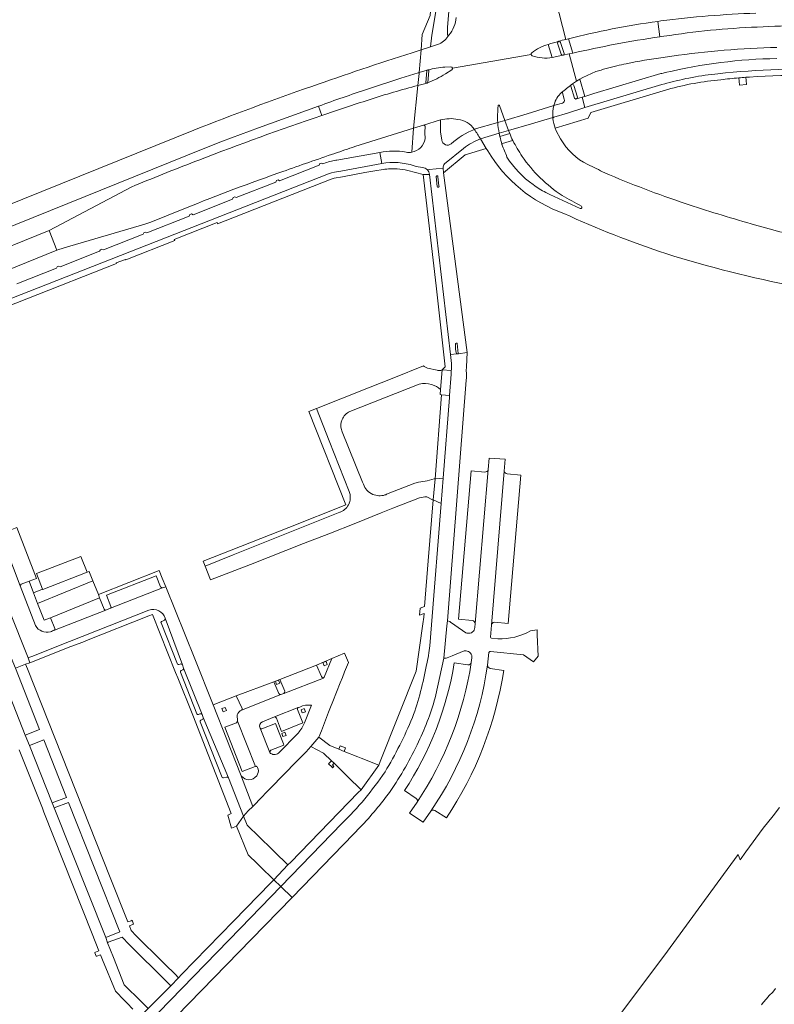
# Model space of a CAD drawing. Extents: x 152048 to 156914, y 461460 to 468786.
# Tile 106 of 256: x 155044 to 155286, y 464069 to 464385. Entities that reach past the tile are written whole.
import ezdxf

# ---------------------------------------------------------------- set-up
doc = ezdxf.new("R2010")
doc.units = 0
doc.header["$LTSCALE"] = 0.75
for name, color, linetype, lineweight in [('B-RO-VH-VERHARDING_ASFALT-GV', 251, 'CONTINUOUS', 18), ('B-RO-VH-VERHARDING_BETONSTRAATSTEEN-GV', 251, 'CONTINUOUS', 18), ('B-RO-VH-VERHARDING_HALFVERHARDING-GV', 251, 'CONTINUOUS', 18), ('B-RO-VH-VERHARDING_STRAATBAKSTEEN-GV', 251, 'CONTINUOUS', 18), ('B-RO-VH-VERHARDING_TEGEL-GV', 251, 'CONTINUOUS', 18)]:
    doc.layers.add(name, color=color, linetype=linetype, lineweight=lineweight)

msp = doc.modelspace()

# ---------------------------------------------------------------- linework, layer by layer
at = {"layer": 'B-RO-VH-VERHARDING_ASFALT-GV'}
for points in [[(155181.079, 464382.211), (155182.234, 464396.792), (155178.104, 464395.543), (155177.562, 464388.696), (155176.064, 464379.836), (155175.632, 464376.043), (155178.516, 464376.973)], [(155218.999, 464378.441), (155215.787, 464390.918), (155214.787, 464390.746), (155212.908, 464390.795), (155212.25, 464391.051), (155209.199, 464392.503), (155208.198, 464393.088), (155208.13, 464393.128), (155207.714, 464393.442)], [(155215.787, 464390.918), (155218.999, 464378.441), (155219.806, 464378.655)], [(155248.466, 464384.202), (155249.479, 464384.34)], [(155250.465, 464379.448), (155249.19, 464379.267)], [(155178.516, 464376.973), (155175.632, 464376.043), (155172.653, 464375.082), (155171.997, 464367.839), (155174.536, 464368.565), (155174.795, 464368.639)], [(155216.709, 464377.809), (155216.714, 464377.81)], [(155155.416, 464362.432), (155166.12, 464365.999), (155171.639, 464367.737), (155171.997, 464367.839), (155172.653, 464375.082)], [(155172.653, 464375.082), (155169.735, 464374.17)], [(155207.888, 464373.607), (155182.69, 464369.236)], [(155182.69, 464369.236), (155207.888, 464373.607)], [(155220.845, 464364.007), (155222.476, 464365.05), (155220.117, 464373.785), (155218.065, 464373.336), (155218.042, 464373.331), (155214.65, 464372.584)], [(155221.22, 464374.026), (155220.117, 464373.785), (155222.476, 464365.05), (155223.485, 464365.695), (155224.491, 464366.18), (155225.831, 464366.858), (155228.617, 464368.105)], [(155180.216, 464369.555), (155182.189, 464369.64)], [(155182.189, 464369.64), (155180.216, 464369.555)], [(155175.106, 464368.378), (155174.814, 464364.669)], [(155182.509, 464368.719), (155180.428, 464367.37)], [(155180.428, 464367.37), (155182.509, 464368.719)], [(155249.469, 464367.459), (155227.936, 464361.052), (155225.1, 464360.166), (155224.225, 464359.907), (155225.146, 464356.598), (155249.748, 464363.94), (155250.718, 464364.204), (155251.364, 464364.384)], [(155151.407, 464344.108), (155170.211, 464350.001), (155171.606, 464363.693)], [(155174.698, 464364.482), (155174.523, 464364.406), (155171.606, 464363.693), (155170.211, 464350.001), (155173.354, 464350.971), (155178.832, 464352.626)], [(155221.797, 464359.603), (155220.563, 464363.398)], [(155215.176, 464353.533), (155219.554, 464354.827), (155225.146, 464356.598), (155224.225, 464359.907), (155222.43, 464359.376)], [(155217.934, 464361.262), (155218.489, 464359.261)], [(154982.299, 464294.875), (155000, 464302.005), (155004.719, 464303.906), (155102.72, 464343.38), (155108.891, 464345.789), (155120.483, 464350.111), (155139.746, 464357.028), (155139.803, 464357.049)], [(155197.736, 464357.214), (155199.488, 464352.5)], [(155199.488, 464352.5), (155206.559, 464354.631), (155215.179, 464357.227), (155215.182, 464357.238)], [(155215.182, 464357.238), (155215.179, 464357.227)], [(155217.981, 464358.042), (155215.512, 464357.328)], [(155179.199, 464346.139), (155178.796, 464348.828), (155178.832, 464352.626), (155173.354, 464350.971)], [(155173.866, 464350.592), (155173.792, 464348.567), (155173.873, 464346.583)], [(155189.668, 464349.618), (155197.155, 464351.851)], [(155199.488, 464352.5), (155197.155, 464351.851)], [(155197.64, 464348.352), (155200.661, 464349.263), (155199.488, 464352.5)], [(155214.825, 464353.066), (155214.809, 464353.425), (155207.993, 464351.42), (155200.661, 464349.263), (155201.004, 464348.29)], [(155214.809, 464353.425), (155214.825, 464353.066)], [(155099.695, 464349.361), (155002.23, 464310.08), (155000, 464309.181), (154980.168, 464301.188), (154978.273, 464300.509), (154980.6, 464294.202)], [(155197.848, 464347.352), (155197.64, 464348.352), (155191.624, 464346.558), (155193.474, 464343.486), (155194.026, 464342.691)], [(155217.311, 464346.558), (155215.912, 464349.186), (155215.58, 464350.036)], [(155191.605, 464346.55), (155191.624, 464346.558)], [(155201.876, 464346.032), (155198.744, 464345.045)], [(155159.352, 464342.2), (155160.014, 464338.661)], [(155180.154, 464338.528), (155186.183, 464343.51)], [(155174.608, 464336.656), (155174.622, 464336.642), (155175.164, 464336.703), (155177.461, 464336.965), (155179.681, 464337.21)], [(155179.681, 464337.21), (155177.461, 464336.965), (155175.164, 464336.703), (155174.622, 464336.642)], [(155175.277, 464335.144), (155182.011, 464277.44), (155184.113, 464277.695)], [(155184.52, 464277.745), (155187.324, 464278.085), (155179.819, 464335.714), (155179.681, 464337.21)], [(155080.797, 464331.598), (155079.878, 464331.205), (155053.329, 464317.172), (155055.867, 464310.895), (155058.155, 464311.654), (155084.02, 464319.201), (155085.911, 464319.843), (155097.077, 464324.351)], [(155177.781, 464331.284), (155177.424, 464334.397)], [(155177.97, 464334.425), (155178.34, 464331.464)], [(155184.208, 464280.985), (155184.54, 464277.827), (155184.56, 464277.814)], [(155187.081, 464272.232), (155187.134, 464273.513), (155187.324, 464278.085), (155184.52, 464277.745)], [(155184.113, 464277.695), (155182.011, 464277.44), (155182.307, 464274.646)], [(155182.342, 464274.168), (155182.323, 464273.532)], [(155182.219, 464271.189), (155181.716, 464264.358), (155181.666, 464263.679), (155179.69, 464237.817), (155179.066, 464229.789), (155175.936, 464190.836), (155175.402, 464184.192)], [(155177.348, 464168.455), (155179.922, 464180.172), (155180.903, 464190.538), (155181.057, 464192.169), (155187.103, 464269.286)], [(155147.224, 464127.193), (155127.637, 464107.073), (155131.244, 464103.561), (155150.95, 464123.795), (155153.094, 464126.029)], [(155066.239, 464036.811), (155118.239, 464090.207), (155131.244, 464103.561), (155127.637, 464107.073), (155114.658, 464093.741), (155051.022, 464028.268), (155040.971, 464018.015), (155016.228, 463992.615), (154998.262, 463974.015), (154994.019, 463969.773), (154989.942, 463965.573), (154992.404, 463963.557), (154992.458, 463963.513), (154995.07, 463961.733)]]:
    msp.add_lwpolyline(points, dxfattribs=at)
for points in [[(155183.898, 464385.446, -0.1443004), (155181.515, 464379.759)], [(155249.479, 464384.34, -0.02413), (155279.939, 464386.827)], [(155181.09, 464379.867, -0.043945), (155181.079, 464382.211)], [(155233.863, 464381.779, -0.0137604), (155248.466, 464384.202)], [(155280.357, 464382.39, 0.0277676), (155250.465, 464379.448)], [(155310.351, 464382.405, 0.0257051), (155280.357, 464382.39)], [(155181.515, 464379.759, -0.1260166), (155178.516, 464376.973)], [(155178.516, 464376.973, 0.1260166), (155181.515, 464379.759)], [(155181.515, 464379.759, -0.6111659), (155181.09, 464379.867)], [(155219.806, 464378.655, -0.0113738), (155233.863, 464381.779)], [(155249.19, 464379.267, 0.0105832), (155234.814, 464376.893)], [(155208.087, 464374.101, -0.0969434), (155213.318, 464376.811)], [(155213.318, 464376.811, -0.0052844), (155216.709, 464377.809)], [(155216.714, 464377.81, -0.0031833), (155218.999, 464378.441)], [(155234.814, 464376.893, 0.0044744), (155221.22, 464374.026)], [(155252.997, 464373.036, -0.0309809), (155286.693, 464375.838)], [(155169.735, 464374.17, 0.0079345), (155137.583, 464363.373)], [(155207.888, 464373.607, -0.277898), (155208.087, 464374.101)], [(155208.207, 464373.21, -0.2627994), (155207.888, 464373.607)], [(155214.65, 464372.584, -0.1319323), (155208.207, 464373.21)], [(155238.335, 464370.654, -0.0169343), (155250.154, 464372.67)], [(155250.154, 464372.67, -0.0041966), (155252.997, 464373.036)], [(155174.795, 464368.639, -0.0487114), (155180.216, 464369.555)], [(155180.216, 464369.555, 0.0487114), (155174.795, 464368.639)], [(155182.189, 464369.64, -0.3479772), (155182.69, 464369.236)], [(155182.69, 464369.236, 0.3479772), (155182.189, 464369.64)], [(155182.69, 464369.236, -0.2887058), (155182.509, 464368.719)], [(155182.509, 464368.719, 0.2887058), (155182.69, 464369.236)], [(155228.617, 464368.105, -0.013582), (155235.335, 464369.954)], [(155235.335, 464369.954, -0.0059852), (155238.335, 464370.654)], [(155286.684, 464372.29, 0.0552583), (155250.871, 464367.779)], [(155180.428, 464367.37, -0.0273215), (155174.698, 464364.482)], [(155174.698, 464364.482, 0.0273215), (155180.428, 464367.37)], [(155174.795, 464368.639, -0.4197364), (155175.106, 464368.378)], [(155250.871, 464367.779, 0.0027118), (155249.469, 464367.459)], [(155251.364, 464364.384, -0.0430831), (155267.772, 464367.413)], [(155267.772, 464367.413, -0.0365848), (155306.504, 464368.778)], [(155137.583, 464363.373, 0.009399), (155099.695, 464349.361)], [(155171.606, 464363.693, 0.0147588), (155155.956, 464359.08)], [(155174.814, 464364.669, -0.1613633), (155174.698, 464364.482)], [(155220.845, 464364.007, -0.0208005), (155217.641, 464361.39)], [(155217.641, 464361.39, 0.0208005), (155220.845, 464364.007)], [(155220.563, 464363.398, -0.2033504), (155220.845, 464364.007)], [(155139.803, 464357.049, -0.0121021), (155155.416, 464362.432)], [(155215.253, 464357.535, -0.1436888), (155217.641, 464361.39)], [(155217.641, 464361.39, -0.497317), (155217.934, 464361.262)], [(155155.956, 464359.08, 0.0049983), (155140.759, 464354.054)], [(155197.155, 464351.851, -0.0299062), (155197.278, 464357.101)], [(155197.278, 464357.101, -0.3167047), (155197.468, 464357.318)], [(155197.468, 464357.318, -0.3126826), (155197.736, 464357.214)], [(155215.179, 464357.227, 0.064755), (155214.809, 464353.425)], [(155215.253, 464357.535, 0.0103164), (155215.182, 464357.238)], [(155215.182, 464357.238, -0.0103164), (155215.253, 464357.535)], [(155215.512, 464357.328, -0.3603392), (155215.253, 464357.535)], [(155218.489, 464359.261, -0.4545084), (155217.981, 464358.042)], [(155222.43, 464359.376, -0.4694419), (155221.797, 464359.603)], [(155140.759, 464354.054, 0.0107863), (155101.355, 464339.783)], [(155214.825, 464353.066, -0.237247), (155215.176, 464353.533)], [(155173.354, 464350.971, -0.4075412), (155173.866, 464350.592)], [(155178.832, 464352.626, -0.1134096), (155184.404, 464352.81)], [(155184.404, 464352.81, -0.2142857), (155189.668, 464349.618)], [(155197.155, 464351.851, 0.0225798), (155197.64, 464348.352)], [(155215.58, 464350.036, -0.0567146), (155214.825, 464353.066)], [(155189.689, 464349.587, 0.0945007), (155182.274, 464344.958)], [(155191.624, 464346.558, 0.0167308), (155189.689, 464349.587)], [(155198.531, 464344.729, 0.0042063), (155197.848, 464347.352)], [(155201.004, 464348.29, 0.0134083), (155201.999, 464345.989)], [(155144.901, 464341.898, -0.001196), (155151.407, 464344.108)], [(155173.873, 464346.583, -0.3253839), (155169.626, 464342.274)], [(155182.274, 464344.958, -0.5558413), (155179.199, 464346.139)], [(155186.183, 464343.51, -0.0756274), (155191.605, 464346.55)], [(155198.744, 464345.045, 0.270023), (155198.531, 464344.729)], [(155198.531, 464344.729, 0.0052237), (155200.142, 464340.741)], [(155200.142, 464340.741, -0.0052237), (155198.531, 464344.729)], [(155201.999, 464345.989, 0.2864965), (155201.876, 464346.032)], [(155205.015, 464340.958, -0.0227173), (155201.999, 464345.989)], [(155201.999, 464345.989, 0.0227173), (155205.015, 464340.958)], [(155226.042, 464338.304, -0.1424215), (155217.311, 464346.558)], [(155128.29, 464336.114, -0.0027876), (155144.901, 464341.898)], [(155167.782, 464342.306, 0.0994061), (155159.352, 464342.2)], [(155169.626, 464342.274, -0.0900323), (155167.782, 464342.306)], [(155194.026, 464342.691, 0.1744433), (155218.356, 464322.663)], [(155217.82, 464328.443, -0.0998425), (155205.015, 464340.958)], [(155205.015, 464340.958, 0.0998425), (155217.82, 464328.443)], [(155101.355, 464339.783, 0.006655), (155080.797, 464331.598)], [(155160.014, 464338.661, -0.126791), (155170.407, 464337.941)], [(155170.407, 464337.941, 0.0461799), (155173.028, 464337.36)], [(155179.681, 464337.21, -0.2103095), (155180.154, 464338.528)], [(155200.142, 464340.741, 0.1033255), (155208.547, 464331.909)], [(155208.547, 464331.909, -0.1033255), (155200.142, 464340.741)], [(155231.469, 464335.709, 0.0067681), (155226.042, 464338.304)], [(155097.077, 464324.351, -0.0119547), (155128.29, 464336.114)], [(155173.028, 464337.36, -0.1899509), (155174.608, 464336.656)], [(155174.622, 464336.642, -0.1796658), (155175.277, 464335.144)], [(155177.424, 464334.397, -1.0732553), (155177.97, 464334.425)], [(155257.24, 464325.874, -0.0205414), (155231.469, 464335.709)], [(155178.34, 464331.464, -1.1023054), (155177.781, 464331.284)], [(155208.547, 464331.909, 0.0501193), (155212.54, 464329.419)], [(155212.54, 464329.419, -0.0501193), (155208.547, 464331.909)], [(155212.54, 464329.419, 0.0077655), (155223.602, 464324.241)], [(155223.602, 464324.241, -0.0077655), (155212.54, 464329.419)], [(155224.032, 464325.036, -0.0207153), (155217.82, 464328.443)], [(155217.82, 464328.443, 0.0207153), (155224.032, 464325.036)], [(155278.387, 464319.359, -0.0115792), (155257.24, 464325.874)], [(155218.356, 464322.663, 0.0265596), (155251.071, 464309.814)], [(155223.602, 464324.241, 0.6816783), (155224.032, 464325.036)], [(155224.032, 464325.036, -0.6816783), (155223.602, 464324.241)], [(155296.944, 464314.585, -0.0152023), (155278.387, 464319.359)], [(155251.071, 464309.814, 0.0262519), (155292.738, 464299.238)], [(155183.59, 464280.871, -0.7122159), (155184.208, 464280.985)], [(155183.955, 464277.809, -0.0695858), (155183.59, 464280.871)], [(155184.113, 464277.695, -0.1109608), (155183.955, 464277.809)], [(155184.52, 464277.745, -0.2519389), (155184.323, 464277.664)], [(155184.56, 464277.814, -0.0839513), (155184.52, 464277.745)], [(155182.307, 464274.646, -0.1569814), (155182.342, 464274.168)], [(155184.323, 464277.664, -0.1109694), (155184.113, 464277.695)], [(155182.277, 464272.348, -0.0034857), (155182.219, 464271.189)], [(155182.323, 464273.532, -0.0223858), (155182.277, 464272.348)], [(155187.103, 464269.286, 0.0298693), (155187.081, 464272.232)], [(155175.402, 464184.192, -0.0315484), (155174.34, 464178.04)], [(155174.34, 464178.04, -0.0443582), (155169.819, 464161.158)], [(155171.82, 464153.45, 0.0473052), (155177.348, 464168.455)], [(155169.819, 464161.158, -0.0362143), (155161.041, 464143.76)], [(155162.66, 464137.467, 0.0398058), (155171.82, 464153.45)], [(155161.041, 464143.76, -0.0482471), (155147.224, 464127.193)], [(155153.094, 464126.029, 0.0292295), (155162.66, 464137.467)]]:
    msp.add_lwpolyline(points, format="xyb", dxfattribs=at)
for points in [[(155197.64, 464348.352), (155197.848, 464347.352), (155201.004, 464348.29), (155200.661, 464349.263)], [(154881.027, 464240.211), (154911.789, 464252.648), (155000, 464288.31), (155009.467, 464292.137), (155055.867, 464310.895), (155053.329, 464317.172), (155006.937, 464298.4), (155000, 464295.594), (154909.27, 464258.88), (154878.59, 464246.469)]]:
    msp.add_lwpolyline(points, close=True, dxfattribs=at)
at = {"layer": 'B-RO-VH-VERHARDING_BETONSTRAATSTEEN-GV'}
for points in [[(155182.234, 464396.792), (155181.079, 464382.211)], [(155249.479, 464384.34), (155248.466, 464384.202), (155249.19, 464379.267), (155250.465, 464379.448)], [(155249.19, 464379.267), (155248.466, 464384.202)], [(155214.65, 464372.584), (155213.318, 464376.811)], [(155216.37, 464377.192), (155217.469, 464373.667)], [(155216.714, 464377.81), (155216.709, 464377.809)], [(155218.43, 464373.958), (155217.321, 464377.479)], [(155219.806, 464378.655), (155221.22, 464374.026)], [(155218.042, 464373.331), (155218.065, 464373.336)], [(155171.639, 464367.737), (155166.12, 464365.999), (155155.416, 464362.432)], [(155171.606, 464363.693), (155171.964, 464367.478)], [(155174.444, 464368.37), (155174.146, 464364.669)], [(155174.795, 464368.639), (155174.536, 464368.565)], [(155174.814, 464364.669), (155175.106, 464368.378)], [(155174.523, 464364.406), (155174.698, 464364.482)], [(155220.563, 464363.398), (155221.797, 464359.603)], [(155222.724, 464359.904), (155221.521, 464363.7)], [(155218.489, 464359.261), (155217.934, 464361.262)], [(155140.759, 464354.054), (155139.746, 464357.028), (155120.483, 464350.111), (155108.891, 464345.789), (155102.72, 464343.38), (155004.719, 464303.906), (155006.937, 464298.4), (155053.329, 464317.172), (155079.878, 464331.205), (155080.797, 464331.598)], [(155139.803, 464357.049), (155139.746, 464357.028), (155140.759, 464354.054)], [(155197.155, 464351.851), (155199.488, 464352.5), (155197.736, 464357.214)], [(155215.512, 464357.328), (155217.981, 464358.042)], [(155178.832, 464352.626), (155178.796, 464348.828), (155179.199, 464346.139)], [(155177.424, 464334.397), (155177.781, 464331.284)], [(155178.34, 464331.464), (155177.97, 464334.425)], [(155184.56, 464277.814), (155184.54, 464277.827), (155184.208, 464280.985)], [(155173.38, 464273.803), (155163.87, 464270.045), (155155.777, 464266.818), (155147.39, 464263.543), (155139.035, 464260.18), (155143.085, 464249.78), (155149.554, 464233.568)], [(155177.76, 464272.438), (155174.708, 464273.128)], [(155178.877, 464266.233), (155179.406, 464272.559), (155179.264, 464272.487), (155179.117, 464272.427), (155178.966, 464272.378), (155178.811, 464272.341)], [(155149.755, 464259.25), (155172.025, 464268.02)], [(155149.554, 464233.568), (155143.085, 464249.78), (155139.035, 464260.18), (155139.03, 464260.178), (155136.64, 464259.216), (155148.523, 464229.316), (155130.202, 464222.098), (155102.792, 464211.236), (155103.369, 464209.713), (155112.39, 464213.316), (155113.479, 464213.751)], [(155154.098, 464235.977), (155153.855, 464236.573), (155147.276, 464252.743)], [(155194.836, 464186.933), (155195.124, 464190.806), (155199.27, 464240.08), (155199.535, 464243.953), (155194.414, 464244.298), (155194.111, 464240.595), (155189.943, 464191.276), (155189.8, 464189.991)], [(155049.028, 464190.641), (155044.087, 464203.323), (155037.572, 464220.348), (155034.936, 464227.011), (155034.911, 464227.075), (155029.261, 464241.755), (155023.552, 464239.58), (155026.08, 464233.122), (155032.438, 464216.878), (155034.044, 464212.612)], [(155188.692, 464240.175), (155184.621, 464192.661), (155189.001, 464192.245)], [(155193.021, 464239.811), (155188.692, 464240.175)], [(155189.943, 464191.276), (155194.111, 464240.595)], [(155199.27, 464240.08), (155195.124, 464190.806)], [(155174.396, 464231.871), (155176.208, 464230.896), (155176.524, 464230.909), (155177.094, 464237.622), (155176.828, 464237.616), (155174.582, 464236.97)], [(155196.105, 464191.706), (155200.523, 464191.321), (155204.601, 464238.875), (155200.147, 464239.279)], [(155171.784, 464236.565), (155170.586, 464236.262), (155161.551, 464232.694)], [(155146.525, 464226.966), (155113.479, 464213.751), (155112.39, 464213.316), (155103.369, 464209.713), (155105.06, 464205.245), (155117.888, 464210.261), (155134.857, 464216.942), (155142.995, 464220.058), (155151.63, 464223.427), (155159.818, 464226.743), (155163.577, 464228.204), (155172.098, 464231.517)], [(155113.479, 464213.751), (155146.525, 464226.966)], [(155044.348, 464203.875), (155046.909, 464204.867), (155049.279, 464205.772), (155043.045, 464222.03), (155040.887, 464221.179)], [(155037.572, 464220.348), (155044.087, 464203.323)], [(155034.325, 464211.865), (155040.013, 464196.971), (155044.739, 464185.076), (155046.624, 464180.331), (155046.879, 464180.42), (155047.842, 464180.747), (155059.929, 464185.495), (155085.342, 464195.563)], [(155089.052, 464203.074), (155087.707, 464206.55), (155071.791, 464200.333), (155073.185, 464196.765)], [(155117.215, 464131.244), (155118.664, 464132.731), (155114.685, 464143.032), (155105.968, 464165.293), (155100.034, 464179.992), (155090.738, 464203.02), (155089.732, 464202.772), (155073.013, 464196.17), (155071.491, 464195.626), (155057.552, 464190.176), (155055.033, 464189.151)], [(155073.013, 464196.17), (155089.732, 464202.772)], [(155070.951, 464195.892), (155069.551, 464199.534), (155056.112, 464194.132), (155053.81, 464193.17), (155055.191, 464189.754)], [(155085.342, 464195.563), (155059.929, 464185.495), (155047.842, 464180.747), (155046.879, 464180.42), (155046.624, 464180.331), (155047.184, 464178.759), (155060.33, 464183.967), (155064.126, 464185.301)], [(155055.033, 464189.151), (155057.552, 464190.176), (155071.491, 464195.626)], [(155064.126, 464185.301), (155065.367, 464185.834), (155085.333, 464193.718), (155086.543, 464194.196), (155093.868, 464175.631), (155094.644, 464173.868), (155099.407, 464161.889), (155111.758, 464130.471), (155110.606, 464129.935), (155111.823, 464125.76), (155113.462, 464126.369), (155115.647, 464129.62), (155110.813, 464141.86)], [(155090.562, 464193.014), (155096.131, 464178.054), (155096.476, 464177.019), (155102.464, 464162.123), (155102.755, 464161.238), (155110.813, 464141.86), (155115.647, 464129.62), (155117.215, 464131.244)], [(155096.131, 464178.054), (155090.562, 464193.014)], [(155094.461, 464178.309), (155089.251, 464191.5)], [(155089.251, 464191.5), (155094.461, 464178.309)], [(155089.467, 464191.999), (155090.347, 464192.359)], [(155090.347, 464192.359), (155089.467, 464191.999)], [(155186.999, 464188.358), (155183.457, 464190.792), (155182.029, 464191.774), (155181.798, 464191.933), (155181.057, 464192.169), (155180.903, 464190.538), (155179.922, 464180.172)], [(155054.912, 464189.101), (155054.446, 464188.933)], [(155194.831, 464182.305), (155205.397, 464181.236), (155208.686, 464179.054), (155210.14, 464180.879), (155209.86, 464187.693), (155209.815, 464189.23), (155209.789, 464189.227), (155207.683, 464188.995)], [(155197.215, 464186.394), (155195.134, 464186.594)], [(155131.314, 464145.738), (155135.708, 464150.24), (155137.284, 464151.855), (155139.812, 464154.892), (155140.625, 464156.97), (155142.967, 464162.918), (155143.608, 464164.541), (155144.33, 464166.368), (155146.708, 464172.299), (155147.387, 464174.014), (155148.085, 464175.777), (155149.28, 464178.767), (155148.094, 464181.774), (155143.976, 464180.09), (155141.543, 464174.112)], [(155179.922, 464180.172), (155180.67, 464180.177), (155180.974, 464180.301), (155182.538, 464180.937), (155186.442, 464182.526)], [(155188.885, 464180.289), (155188.69, 464178.838)], [(155193.897, 464177.957), (155194.364, 464181.99)], [(155095.42, 464178.312), (155094.985, 464178.16)], [(155094.985, 464178.16), (155095.42, 464178.312)], [(155096.476, 464177.019), (155096.131, 464178.054)], [(155102.464, 464162.123), (155096.476, 464177.019)], [(155139.083, 464178.002), (155127.286, 464173.398), (155128.883, 464169.608)], [(155140.692, 464174.278), (155139.083, 464178.002)], [(155187.599, 464178.07), (155183.217, 464178.717)], [(155199.105, 464176.293), (155194.711, 464176.922)], [(155095.513, 464175.689), (155100.698, 464162.402)], [(155100.698, 464162.402), (155095.513, 464175.689)], [(155096.202, 464176.443), (155095.72, 464176.25)], [(155095.72, 464176.25), (155096.202, 464176.443)], [(155141.305, 464173.858), (155141.266, 464173.842), (155128.564, 464168.873), (155127.637, 464168.541), (155115.04, 464163.511)], [(155128.564, 464168.873), (155141.266, 464173.842)], [(155127.011, 464168.836), (155125.414, 464172.661), (155113.367, 464168.142), (155115.256, 464164.069)], [(155115.04, 464163.511), (155127.637, 464168.541)], [(155125.591, 464161.358), (155133.214, 464164.379), (155133.74, 464164.543)], [(155133.214, 464164.379), (155125.591, 464161.358)], [(155137.472, 464165.109), (155135.267, 464159.471)], [(155101.262, 464162.199), (155101.693, 464162.346)], [(155101.693, 464162.346), (155101.262, 464162.199)], [(155102.755, 464161.238), (155102.464, 464162.123)], [(155110.813, 464141.86), (155102.755, 464161.238)], [(155113.668, 464162.021), (155113.721, 464160.063), (155119.49, 464145.529)], [(155121.751, 464159.844), (155125.591, 464161.358)], [(155126.259, 464160.985), (155127.84, 464156.747), (155134.714, 464159.472), (155132.972, 464163.803)], [(155101.726, 464159.812), (155108.831, 464142.021)], [(155108.831, 464142.021), (155101.726, 464159.812)], [(155102.453, 464160.527), (155101.969, 464160.343)], [(155101.969, 464160.343), (155102.453, 464160.527)], [(155113.446, 464159.537), (155109.675, 464158.06), (155115.229, 464143.906), (155119.396, 464145.521), (155119.49, 464145.529), (155113.721, 464160.063)], [(155124.412, 464150.695), (155128.638, 464152.319), (155128.523, 464152.717), (155125.918, 464159.284), (155121.598, 464157.555)], [(155120.961, 464157.813), (155124.083, 464149.993)], [(155124.083, 464149.993), (155120.961, 464157.813)], [(155133.143, 464156.2), (155126.943, 464149.806)], [(155114.685, 464143.032), (155118.664, 464132.731), (155121.601, 464135.746), (155122.878, 464137.058), (155124.229, 464138.447), (155128.706, 464143.062), (155129.985, 464144.374), (155131.314, 464145.738)], [(155109.301, 464141.839), (155110.194, 464142.121)], [(155110.194, 464142.121), (155109.301, 464141.839)], [(155119.892, 464142.513), (155119.306, 464141.95)], [(155120.125, 464145.191), (155120.351, 464144.674)], [(155167.264, 464137.768), (155171.003, 464135.271)], [(155171.32, 464134.029), (155168.88, 464130.538), (155173.241, 464127.665), (155175.711, 464131.157)], [(155176.984, 464131.404), (155180.695, 464129.007)]]:
    msp.add_lwpolyline(points, dxfattribs=at)
for points in [[(155181.515, 464379.759, 0.1443004), (155183.898, 464385.446)], [(155279.939, 464386.827, 0.02413), (155249.479, 464384.34)], [(155181.079, 464382.211, 0.043945), (155181.09, 464379.867)], [(155248.466, 464384.202, 0.0137604), (155233.863, 464381.779)], [(155250.465, 464379.448, -0.0277676), (155280.357, 464382.39)], [(155280.357, 464382.39, -0.0257051), (155310.351, 464382.405)], [(155181.09, 464379.867, 0.6111659), (155181.515, 464379.759)], [(155233.863, 464381.779, 0.0113738), (155219.806, 464378.655)], [(155234.814, 464376.893, -0.0105832), (155249.19, 464379.267)], [(155213.318, 464376.811, 0.0969434), (155208.087, 464374.101)], [(155216.709, 464377.809, 0.4139025), (155216.37, 464377.192)], [(155217.321, 464377.479, 0.4071338), (155216.714, 464377.81)], [(155221.22, 464374.026, -0.0044744), (155234.814, 464376.893)], [(155208.087, 464374.101, 0.277898), (155207.888, 464373.607)], [(155207.888, 464373.607, 0.2627994), (155208.207, 464373.21)], [(155208.207, 464373.21, 0.1319323), (155214.65, 464372.584)], [(155217.469, 464373.667, 0.3798202), (155218.042, 464373.331)], [(155218.065, 464373.336, 0.4225961), (155218.43, 464373.958)], [(155171.964, 464367.478, 0.4656127), (155171.639, 464367.737)], [(155174.472, 464368.477, 0.094336), (155174.444, 464368.37)], [(155174.536, 464368.565, 0.0918921), (155174.472, 464368.477)], [(155175.106, 464368.378, 0.4197364), (155174.795, 464368.639)], [(155155.956, 464359.08, -0.0147588), (155171.606, 464363.693)], [(155174.146, 464364.669, 0.427908), (155174.523, 464364.406)], [(155174.698, 464364.482, 0.1613633), (155174.814, 464364.669)], [(155220.845, 464364.007, 0.2033504), (155220.563, 464363.398)], [(155221.521, 464363.7, 0.5099772), (155220.845, 464364.007)], [(155155.416, 464362.432, 0.0121021), (155139.803, 464357.049)], [(155217.641, 464361.39, 0.1436888), (155215.253, 464357.535)], [(155217.934, 464361.262, 0.497317), (155217.641, 464361.39)], [(155222.43, 464359.376, 0.2680801), (155222.724, 464359.904)], [(155140.759, 464354.054, -0.0049983), (155155.956, 464359.08)], [(155197.278, 464357.101, 0.0299062), (155197.155, 464351.851)], [(155197.468, 464357.318, 0.3167047), (155197.278, 464357.101)], [(155197.736, 464357.214, 0.3126826), (155197.468, 464357.318)], [(155215.253, 464357.535, 0.3603392), (155215.512, 464357.328)], [(155217.981, 464358.042, 0.4545084), (155218.489, 464359.261)], [(155221.797, 464359.603, 0.4694419), (155222.43, 464359.376)], [(155101.355, 464339.783, -0.0107863), (155140.759, 464354.054)], [(155184.404, 464352.81, 0.1134096), (155178.832, 464352.626)], [(155189.668, 464349.618, 0.2142857), (155184.404, 464352.81)], [(155182.274, 464344.958, -0.0945007), (155189.689, 464349.587)], [(155189.689, 464349.587, 0.0370918), (155189.668, 464349.618)], [(155179.199, 464346.139, 0.5558413), (155182.274, 464344.958)], [(155080.797, 464331.598, -0.006655), (155101.355, 464339.783)], [(155177.97, 464334.425, 1.0732553), (155177.424, 464334.397)], [(155177.781, 464331.284, 1.1023054), (155178.34, 464331.464)], [(155184.208, 464280.985, 0.7122159), (155183.59, 464280.871)], [(155183.59, 464280.871, 0.0695858), (155183.955, 464277.809)], [(155183.955, 464277.809, 0.1109608), (155184.113, 464277.695)], [(155184.323, 464277.664, 0.2519389), (155184.52, 464277.745)], [(155184.52, 464277.745, 0.0839513), (155184.56, 464277.814)], [(155184.113, 464277.695, 0.1109694), (155184.323, 464277.664)], [(155174.276, 464273.298, -0.0478787), (155173.38, 464273.803)], [(155174.708, 464273.128, -0.0231993), (155174.276, 464273.298)], [(155178.811, 464272.341, -0.1094533), (155177.76, 464272.438)], [(155172.025, 464268.02, -0.1308844), (155175.975, 464267.881)], [(155175.975, 464267.881, -0.1094927), (155178.877, 464266.233)], [(155147.263, 464256.643, -0.1845539), (155149.755, 464259.25)], [(155147.044, 464253.416, -0.1658032), (155147.263, 464256.643)], [(155147.276, 464252.743, -0.0359939), (155147.044, 464253.416)], [(155194.111, 464240.595, -0.3468401), (155193.021, 464239.811)], [(155200.147, 464239.279, -0.3480213), (155199.27, 464240.08)], [(155174.582, 464236.97, 0.0346656), (155171.784, 464236.565)], [(155157.104, 464232.686, -0.2126438), (155154.098, 464235.977)], [(155149.554, 464233.568, -0.1857659), (155149.614, 464229.972)], [(155149.614, 464229.972, 0.1857659), (155149.554, 464233.568)], [(155160.987, 464232.48, -0.1823256), (155157.104, 464232.686)], [(155161.551, 464232.694, -0.0271512), (155160.987, 464232.48)], [(155172.098, 464231.517, -0.1183703), (155174.396, 464231.871)], [(155149.513, 464229.719, -0.1949278), (155146.855, 464227.093)], [(155146.855, 464227.093, 0.1949278), (155149.513, 464229.719)], [(155149.614, 464229.972, -0.0115887), (155149.513, 464229.719)], [(155149.513, 464229.719, 0.0115887), (155149.614, 464229.972)], [(155146.855, 464227.093, -0.0278176), (155146.525, 464226.966)], [(155146.525, 464226.966, 0.0278176), (155146.855, 464227.093)], [(155044.087, 464203.323, -0.2403223), (155044.348, 464203.875)], [(155089.732, 464202.772, -0.240721), (155089.052, 464203.074)], [(155071.491, 464195.626, -0.3774191), (155070.951, 464195.892)], [(155073.185, 464196.765, -0.3592779), (155073.013, 464196.17)], [(155090.562, 464193.014, 0.4220491), (155085.342, 464195.563)], [(155085.342, 464195.563, -0.4220491), (155090.562, 464193.014)], [(155090.347, 464192.359, 0.2853236), (155090.562, 464193.014)], [(155090.562, 464193.014, -0.2853236), (155090.347, 464192.359)], [(155053.773, 464188.667, -0.3552912), (155049.028, 464190.641)], [(155055.191, 464189.754, -0.4112844), (155055.033, 464189.151)], [(155089.251, 464191.5, -0.4489256), (155089.467, 464191.999)], [(155089.467, 464191.999, 0.4489256), (155089.251, 464191.5)], [(155189.8, 464189.991, -0.4423808), (155187.578, 464188.178)], [(155189.001, 464192.245, -0.4065936), (155189.943, 464191.276)], [(155195.124, 464190.806, -0.3790605), (155196.105, 464191.706)], [(155054.446, 464188.933, -0.047253), (155053.773, 464188.667)], [(155055.033, 464189.151, -0.079347), (155054.912, 464189.101)], [(155187.578, 464188.178, -0.0797899), (155186.999, 464188.358)], [(155195.134, 464186.594, -0.3970464), (155194.836, 464186.933)], [(155207.683, 464188.995, -0.1422436), (155197.215, 464186.394)], [(155186.442, 464182.526, -0.0690781), (155187.007, 464182.563)], [(155187.007, 464182.563, -0.4277141), (155188.885, 464180.289)], [(155194.364, 464181.99, -0.511569), (155194.831, 464182.305)], [(155094.985, 464178.16, -0.3411525), (155094.461, 464178.309)], [(155094.461, 464178.309, 0.3411525), (155094.985, 464178.16)], [(155096.131, 464178.054, 0.4195185), (155095.42, 464178.312)], [(155095.42, 464178.312, -0.4195185), (155096.131, 464178.054)], [(155096.476, 464177.019, -0.3744953), (155096.202, 464176.443)], [(155096.202, 464176.443, 0.3744953), (155096.476, 464177.019)], [(155183.217, 464178.717, -0.1069298), (155167.264, 464137.768)], [(155171.32, 464134.029, 0.1084532), (155188.69, 464178.838)], [(155188.69, 464178.838, -0.1084532), (155171.32, 464134.029)], [(155193.897, 464177.957, -0.1145754), (155175.711, 464131.157)], [(155175.711, 464131.157, 0.1145754), (155193.897, 464177.957)], [(155188.69, 464178.838, -0.4071603), (155187.599, 464178.07)], [(155194.711, 464176.922, -0.3650827), (155193.897, 464177.957)], [(155095.72, 464176.25, 0.4264961), (155095.513, 464175.689)], [(155095.513, 464175.689, -0.4264961), (155095.72, 464176.25)], [(155141.266, 464173.842, -0.3424054), (155140.692, 464174.278)], [(155141.543, 464174.112, -0.1422582), (155141.305, 464173.858)], [(155180.695, 464129.007, 0.1092919), (155199.105, 464176.293)], [(155127.637, 464168.541, -0.3749421), (155127.011, 464168.836)], [(155128.883, 464169.608, -0.2867883), (155128.564, 464168.873)], [(155132.972, 464163.803, -0.4131987), (155133.214, 464164.379)], [(155133.74, 464164.543, -0.1613354), (155137.472, 464165.109)], [(155100.698, 464162.402, 0.3741445), (155101.262, 464162.199)], [(155101.262, 464162.199, -0.3741445), (155100.698, 464162.402)], [(155101.693, 464162.346, -0.3777205), (155102.464, 464162.123)], [(155102.464, 464162.123, 0.3777205), (155101.693, 464162.346)], [(155102.755, 464161.238, -0.3822901), (155102.453, 464160.527)], [(155102.453, 464160.527, 0.3822901), (155102.755, 464161.238)], [(155115.04, 464163.511, 0.2725344), (155113.668, 464162.021)], [(155115.256, 464164.069, -0.3407744), (155115.04, 464163.511)], [(155125.591, 464161.358, -0.2773918), (155126.259, 464160.985)], [(155101.969, 464160.343, 0.3180259), (155101.726, 464159.812)], [(155101.726, 464159.812, -0.3180259), (155101.969, 464160.343)], [(155113.721, 464160.063, -0.2486682), (155113.446, 464159.537)], [(155120.961, 464157.813, -0.4095467), (155121.751, 464159.844)], [(155135.267, 464159.471, -0.0802196), (155133.143, 464156.2)], [(155121.598, 464157.555, -0.3296403), (155120.961, 464157.813)], [(155124.083, 464149.993, -0.2042412), (155124.412, 464150.695)], [(155126.943, 464149.806, -0.4234453), (155124.083, 464149.993)], [(155119.49, 464145.529, -0.4782087), (155120.125, 464145.191)], [(155110.194, 464142.121, -0.4022673), (155110.813, 464141.86)], [(155110.813, 464141.86, 0.4022673), (155110.194, 464142.121)], [(155119.306, 464141.95, -0.4933585), (155114.685, 464143.032)], [(155120.351, 464144.674, -0.2503556), (155119.892, 464142.513)], [(155108.831, 464142.021, 0.2424495), (155109.301, 464141.839)], [(155109.301, 464141.839, -0.2424495), (155108.831, 464142.021)], [(155171.003, 464135.271, -0.4319365), (155171.32, 464134.029)], [(155175.711, 464131.157, -0.366907), (155176.984, 464131.404)]]:
    msp.add_lwpolyline(points, format="xyb", dxfattribs=at)
for points in [[(155065.556, 464207.716), (155063.553, 464212.792), (155049.278, 464207.29), (155051.28, 464202.285), (155051.317, 464202.192)], [(155159.034, 464145.92), (155153.416, 464148.171), (155152.301, 464148.618), (155147.972, 464150.353), (155146.247, 464151.044), (155143.363, 464152.199), (155139.812, 464154.892), (155137.284, 464151.855), (155141.337, 464149.803), (155143.85, 464147.344), (155144.698, 464146.514), (155148.209, 464143.079), (155149.066, 464142.24), (155153.339, 464138.059)], [(155125.615, 464118.155), (155124.755, 464118.992), (155116.821, 464126.723), (155115.647, 464129.62), (155113.462, 464126.369), (155117.145, 464117.202), (155120.128, 464114.329), (155121, 464113.489), (155125.416, 464109.236), (155129.934, 464113.947)]]:
    msp.add_lwpolyline(points, close=True, dxfattribs=at)
at = {"layer": 'B-RO-VH-VERHARDING_HALFVERHARDING-GV'}
for points in [[(155287.449, 464132.314), (155285.462, 464129.683), (155282.23, 464125.69), (155276.659, 464118.118), (155274.841, 464115.608), (155274.274, 464117.257), (155269.574, 464110.922), (155251.575, 464086.353), (155219.747, 464043.823)], [(155281.695, 464069.125), (155282.26, 464069.923), (155283.349, 464071.061), (155284.197, 464072.165), (155285.358, 464073.228), (155286.236, 464074.341)]]:
    msp.add_lwpolyline(points, dxfattribs=at)
at = {"layer": 'B-RO-VH-VERHARDING_STRAATBAKSTEEN-GV'}
msp.add_lwpolyline([(155069.551, 464199.534), (155069.146, 464200.587), (155067.406, 464204.952), (155049.651, 464197.767), (155051.738, 464192.365), (155053.81, 464193.17), (155056.112, 464194.132)], close=True, dxfattribs=at)
at = {"layer": 'B-RO-VH-VERHARDING_TEGEL-GV'}
for points in [[(155175.786, 464390.067), (155175.473, 464386.063), (155172.928, 464379.972), (155172.653, 464375.082), (155175.632, 464376.043), (155176.064, 464379.836), (155177.562, 464388.696), (155178.104, 464395.543), (155176.245, 464394.958), (155176.17, 464394.934), (155176.156, 464394.764), (155176.319, 464394.818), (155175.979, 464390.134)], [(155179.153, 464264.547), (155177.094, 464237.622), (155179.69, 464237.817), (155181.666, 464263.679), (155181.716, 464264.358)], [(155177.094, 464237.622), (155176.524, 464230.909), (155179.066, 464229.789), (155179.69, 464237.817)], [(155048.347, 464201.144), (155049.651, 464197.767), (155067.406, 464204.952), (155066.341, 464207.626), (155066.205, 464207.967), (155065.556, 464207.716), (155051.317, 464202.192), (155051.28, 464202.285)], [(155045.71, 464155.57), (155047.019, 464152.202), (155051.609, 464154.045), (155058.977, 464135.562), (155054.341, 464133.831), (155054.992, 464132.243), (155059.571, 464133.989), (155076.052, 464092.498), (155071.518, 464090.698), (155072.111, 464089.054), (155072.332, 464089.226), (155076.736, 464090.87), (155079.046, 464088.515), (155091.003, 464076.595), (155092.418, 464075.253), (155094.808, 464077.832), (155093.72, 464078.991), (155090.569, 464082.095), (155089.715, 464082.937), (155081.268, 464091.257), (155079.695, 464092.941), (155079.113, 464094.432), (155080.12, 464094.849), (155080.459, 464094.989), (155079.985, 464096.234), (155079.618, 464096.096), (155078.571, 464095.704), (155072.934, 464109.915), (155046.427, 464176.737), (155045.824, 464178.256), (155042.533, 464176.959), (155050.317, 464157.355)], [(155142.532, 464178.147), (155141.507, 464177.771), (155141.136, 464178.782), (155142.16, 464179.158)], [(155127.282, 464172.195), (155126.257, 464171.819), (155125.886, 464172.83), (155126.91, 464173.206)], [(155110.168, 464163.397), (155109.143, 464163.021), (155108.772, 464164.032), (155109.796, 464164.408)], [(155135.527, 464163.041), (155134.502, 464162.665), (155134.131, 464163.676), (155135.155, 464164.052)], [(155129.316, 464155.477), (155128.291, 464155.101), (155127.92, 464156.112), (155128.944, 464156.488)], [(155146.692, 464152.169), (155146.247, 464151.044), (155147.972, 464150.353), (155148.421, 464151.485), (155148.414, 464151.488)], [(155142.92, 464146.394), (155143.972, 464145.375), (155144.25, 464145.104), (155144.628, 464145.528), (155144.184, 464145.988), (155144.698, 464146.514), (155143.85, 464147.344)]]:
    msp.add_lwpolyline(points, close=True, dxfattribs=at)
for points in [[(155216.709, 464377.809, 0.0052844), (155213.318, 464376.811)], [(155216.37, 464377.192, -0.4139025), (155216.709, 464377.809)], [(155218.999, 464378.441, 0.0031833), (155216.714, 464377.81)], [(155216.714, 464377.81, -0.4071338), (155217.321, 464377.479)], [(155218.042, 464373.331, -0.3798202), (155217.469, 464373.667)], [(155218.43, 464373.958, -0.4225961), (155218.065, 464373.336)], [(155171.639, 464367.737, -0.4656127), (155171.964, 464367.478)], [(155174.444, 464368.37, -0.094336), (155174.472, 464368.477)], [(155174.472, 464368.477, -0.0918921), (155174.536, 464368.565)], [(155267.772, 464367.413, 0.0430831), (155251.364, 464364.384)], [(155306.504, 464368.778, 0.0365848), (155267.772, 464367.413)], [(155268.689, 464365.514, -0.0071509), (155274.434, 464366.101)], [(155276.731, 464366.293, 0.0034948), (155274.434, 464366.101)], [(155274.434, 464366.101, -0.0034948), (155276.731, 464366.293)], [(155277.843, 464366.377, -0.0356613), (155318.223, 464366.115)], [(155174.523, 464364.406, -0.427908), (155174.146, 464364.669)], [(155220.845, 464364.007, -0.5099772), (155221.521, 464363.7)], [(155251.656, 464362.387, -0.0471394), (155268.689, 464365.514)], [(155222.724, 464359.904, -0.2680801), (155222.43, 464359.376)], [(155250.174, 464361.969, -0.0041028), (155251.656, 464362.387)], [(155214.809, 464353.425, -0.064755), (155215.179, 464357.227)], [(155215.176, 464353.533, 0.237247), (155214.825, 464353.066)], [(155173.866, 464350.592, 0.4075412), (155173.354, 464350.971)], [(155197.64, 464348.352, -0.0225798), (155197.155, 464351.851)], [(155214.825, 464353.066, 0.0567146), (155215.58, 464350.036)], [(155189.668, 464349.618, -0.0370918), (155189.689, 464349.587)], [(155189.689, 464349.587, -0.0167308), (155191.624, 464346.558)], [(155197.848, 464347.352, -0.0042063), (155198.531, 464344.729)], [(155201.999, 464345.989, -0.0134083), (155201.004, 464348.29)], [(155169.626, 464342.274, 0.3253839), (155173.873, 464346.583)], [(155191.605, 464346.55, 0.0756274), (155186.183, 464343.51)], [(155198.531, 464344.729, -0.270023), (155198.744, 464345.045)], [(155201.876, 464346.032, -0.2864965), (155201.999, 464345.989)], [(155145.3, 464339.713, 0.0419485), (155141.464, 464338.704)], [(155170.407, 464337.941, 0.126791), (155160.014, 464338.661)], [(155173.028, 464337.36, -0.0461799), (155170.407, 464337.941)], [(155180.154, 464338.528, 0.2103095), (155179.681, 464337.21)], [(155160.465, 464336.76, -0.05349), (155164.97, 464336.941)], [(155164.97, 464336.941, -0.0407606), (155168.357, 464336.435)], [(155174.608, 464336.656, 0.1899509), (155173.028, 464337.36)], [(155175.277, 464335.144, 0.1796658), (155174.622, 464336.642)], [(155182.342, 464274.168, 0.1569814), (155182.307, 464274.646)], [(155182.219, 464271.189, 0.0034857), (155182.277, 464272.348)], [(155182.277, 464272.348, 0.0223858), (155182.323, 464273.532)], [(155044.348, 464203.875, 0.2403223), (155044.087, 464203.323)], [(155089.052, 464203.074, 0.240721), (155089.732, 464202.772)], [(155070.951, 464195.892, 0.3774191), (155071.491, 464195.626)], [(155073.013, 464196.17, 0.3592779), (155073.185, 464196.765)], [(155049.028, 464190.641, 0.3552912), (155053.773, 464188.667)], [(155055.033, 464189.151, 0.4112844), (155055.191, 464189.754)], [(155053.773, 464188.667, 0.047253), (155054.446, 464188.933)], [(155054.912, 464189.101, 0.079347), (155055.033, 464189.151)], [(155174.34, 464178.04, 0.0315484), (155175.402, 464184.192)], [(155169.819, 464161.158, 0.0443582), (155174.34, 464178.04)], [(155140.692, 464174.278, 0.3424054), (155141.266, 464173.842)], [(155141.305, 464173.858, 0.1422582), (155141.543, 464174.112)], [(155127.011, 464168.836, 0.3749421), (155127.637, 464168.541)], [(155128.564, 464168.873, 0.2867883), (155128.883, 464169.608)], [(155133.214, 464164.379, 0.4131987), (155132.972, 464163.803)], [(155137.472, 464165.109, 0.1613354), (155133.74, 464164.543)], [(155113.668, 464162.021, -0.2725344), (155115.04, 464163.511)], [(155115.04, 464163.511, 0.3407744), (155115.256, 464164.069)], [(155126.259, 464160.985, 0.2773918), (155125.591, 464161.358)], [(155161.041, 464143.76, 0.0362143), (155169.819, 464161.158)], [(155113.446, 464159.537, 0.2486682), (155113.721, 464160.063)], [(155121.751, 464159.844, 0.4095467), (155120.961, 464157.813)], [(155133.143, 464156.2, 0.0802196), (155135.267, 464159.471)], [(155120.961, 464157.813, 0.3296403), (155121.598, 464157.555)], [(155124.412, 464150.695, 0.2042412), (155124.083, 464149.993)], [(155124.083, 464149.993, 0.4234453), (155126.943, 464149.806)], [(155120.125, 464145.191, 0.4782087), (155119.49, 464145.529)], [(155114.685, 464143.032, 0.4933585), (155119.306, 464141.95)], [(155119.892, 464142.513, 0.2503556), (155120.351, 464144.674)], [(155147.224, 464127.193, 0.0482471), (155161.041, 464143.76)]]:
    msp.add_lwpolyline(points, format="xyb", dxfattribs=at)
for points in [[(155213.318, 464376.811), (155214.65, 464372.584), (155218.042, 464373.331)], [(155217.469, 464373.667), (155216.37, 464377.192)], [(155217.321, 464377.479), (155218.43, 464373.958)], [(155221.22, 464374.026), (155219.806, 464378.655), (155218.999, 464378.441)], [(155218.065, 464373.336), (155220.117, 464373.785), (155221.22, 464374.026)], [(155171.964, 464367.478), (155171.606, 464363.693), (155174.523, 464364.406)], [(155174.536, 464368.565), (155171.997, 464367.839), (155171.639, 464367.737)], [(155174.146, 464364.669), (155174.444, 464368.37)], [(155274.434, 464366.101), (155274.518, 464365.096), (155274.625, 464363.811), (155276.922, 464364.002), (155276.815, 464365.288), (155276.731, 464366.293)], [(155276.731, 464366.293), (155277.843, 464366.377)], [(155251.364, 464364.384), (155250.718, 464364.204), (155249.748, 464363.94), (155225.146, 464356.598), (155219.554, 464354.827), (155215.176, 464353.533)], [(155222.43, 464359.376), (155224.225, 464359.907), (155225.1, 464360.166), (155223.485, 464365.695), (155222.476, 464365.05), (155220.845, 464364.007)], [(155221.521, 464363.7), (155222.724, 464359.904)], [(155215.58, 464350.036), (155226.151, 464353.15), (155226.971, 464354.989), (155250.174, 464361.969)], [(155215.179, 464357.227), (155206.559, 464354.631), (155199.488, 464352.5), (155200.661, 464349.263), (155207.993, 464351.42), (155214.809, 464353.425)], [(155173.354, 464350.971), (155170.211, 464350.001)], [(155173.873, 464346.583), (155173.792, 464348.567), (155173.866, 464350.592)], [(155197.155, 464351.851), (155189.668, 464349.618)], [(155170.211, 464350.001), (155169.626, 464342.274)], [(155191.624, 464346.558), (155197.64, 464348.352)], [(155201.004, 464348.29), (155197.848, 464347.352)], [(155193.474, 464343.486), (155191.624, 464346.558), (155191.605, 464346.55)], [(155198.744, 464345.045), (155201.876, 464346.032)], [(155014.684, 464284.712), (155015.617, 464285.081), (155017.899, 464286.301), (155142.918, 464335.379), (155143.898, 464335.682), (155144.878, 464335.91), (155146.822, 464336.263), (155160.014, 464338.661), (155159.352, 464342.2), (155145.627, 464339.771), (155145.3, 464339.713)], [(155179.681, 464337.21), (155179.819, 464335.714), (155186.723, 464341.446), (155193.474, 464343.486)], [(155186.183, 464343.51), (155180.154, 464338.528)], [(155160.014, 464338.661), (155146.822, 464336.263), (155144.878, 464335.91), (155143.898, 464335.682), (155142.918, 464335.379), (155017.899, 464286.301)], [(155141.464, 464338.704), (155141.141, 464338.599), (155140.646, 464338.829), (155140.164, 464338.655), (155139.925, 464338.146), (155127.259, 464333.17), (155126.744, 464333.413), (155126.271, 464333.224), (155126.054, 464332.722), (155113.361, 464327.744), (155112.851, 464327.964), (155112.358, 464327.788), (155112.161, 464327.263), (155099.487, 464322.273), (155098.985, 464322.504), (155098.505, 464322.312), (155098.279, 464321.808), (155084.657, 464316.48), (155084.165, 464316.704), (155083.679, 464316.508), (155083.459, 464316.014), (155070.77, 464311.015), (155070.267, 464311.24), (155069.792, 464311.047), (155069.55, 464310.545), (155056.892, 464305.554), (155056.381, 464305.774), (155055.908, 464305.579), (155055.68, 464305.091), (155043.004, 464300.076)], [(155017.33, 464283.986), (155074.93, 464306.612), (155074.858, 464306.8), (155077.877, 464307.96), (155077.94, 464307.795), (155093.639, 464313.961), (155093.496, 464314.322), (155107.177, 464319.723), (155107.329, 464319.339), (155109.812, 464320.314), (155143.808, 464333.668), (155144.76, 464333.951), (155147.443, 464334.444), (155154.568, 464335.753)], [(155154.568, 464335.753), (155157.798, 464336.305), (155160.465, 464336.76)], [(155168.357, 464336.435), (155173.29, 464335.129), (155175.277, 464335.144)], [(155175.277, 464335.144), (155173.29, 464335.129), (155177.384, 464299.494), (155180.365, 464273.54), (155179.409, 464272.593), (155179.406, 464272.559), (155182.277, 464272.348)], [(155174.622, 464336.642), (155174.608, 464336.656)], [(155182.307, 464274.646), (155182.011, 464277.44), (155175.277, 464335.144)], [(155179.406, 464272.559), (155178.877, 464266.233), (155178.743, 464264.637), (155179.153, 464264.547), (155181.716, 464264.358), (155182.219, 464271.189)], [(155182.277, 464272.348), (155179.406, 464272.559)], [(155182.323, 464273.532), (155182.342, 464274.168)], [(155175.402, 464184.192), (155175.936, 464190.836), (155179.066, 464229.789), (155176.524, 464230.909), (155174.921, 464211.395)], [(155174.921, 464211.395), (155173.721, 464196.797), (155172.311, 464196.235), (155172.119, 464194.018), (155173.538, 464194.564), (155173.435, 464193.31), (155173.139, 464191.213), (155171.002, 464176.059), (155159.499, 464147.091), (155159.034, 464145.92), (155153.339, 464138.059), (155152.427, 464137.119), (155130.831, 464114.871), (155129.934, 464113.947), (155125.416, 464109.236), (155127.637, 464107.073), (155147.224, 464127.193)], [(155090.738, 464203.02), (155089.612, 464205.866), (155088.649, 464208.302), (155069.146, 464200.587), (155069.551, 464199.534), (155070.951, 464195.892)], [(155073.185, 464196.765), (155071.791, 464200.333), (155087.707, 464206.55), (155089.052, 464203.074)], [(155044.087, 464203.323), (155049.028, 464190.641)], [(155055.191, 464189.754), (155053.81, 464193.17), (155051.738, 464192.365), (155049.651, 464197.767), (155048.347, 464201.144), (155046.909, 464204.867), (155044.348, 464203.875)], [(155089.732, 464202.772), (155090.738, 464203.02)], [(155025.72, 464196.065), (155027.469, 464191.765), (155027.674, 464191.847), (155034.726, 464173.882), (155037.984, 464175.166), (155036.654, 464178.54), (155041.198, 464180.319), (155042.533, 464176.959), (155045.824, 464178.256), (155047.184, 464178.759)], [(155047.184, 464178.759), (155046.624, 464180.331), (155044.739, 464185.076), (155040.013, 464196.971)], [(155071.491, 464195.626), (155073.013, 464196.17)], [(155054.446, 464188.933), (155054.912, 464189.101)], [(155141.543, 464174.112), (155143.976, 464180.09), (155139.083, 464178.002), (155140.692, 464174.278)], [(155085.119, 464068.006), (155082.883, 464070.198), (155077.382, 464075.502), (155073.984, 464084.332), (155072.111, 464089.054), (155071.518, 464090.698), (155054.992, 464132.243), (155054.341, 464133.831), (155047.019, 464152.202), (155045.71, 464155.57), (155037.984, 464175.166)], [(155141.266, 464173.842), (155141.305, 464173.858)], [(155128.883, 464169.608), (155127.286, 464173.398), (155125.414, 464172.661), (155127.011, 464168.836)], [(155115.256, 464164.069), (155113.367, 464168.142), (155105.968, 464165.293), (155114.685, 464143.032)], [(155127.637, 464168.541), (155128.564, 464168.873)], [(155133.74, 464164.543), (155133.214, 464164.379)], [(155135.267, 464159.471), (155137.472, 464165.109)], [(155113.721, 464160.063), (155113.668, 464162.021)], [(155125.591, 464161.358), (155121.751, 464159.844)], [(155132.972, 464163.803), (155134.714, 464159.472), (155127.84, 464156.747), (155126.259, 464160.985)], [(155119.49, 464145.529), (155119.396, 464145.521), (155115.229, 464143.906), (155109.675, 464158.06), (155113.446, 464159.537)], [(155121.598, 464157.555), (155125.918, 464159.284), (155128.523, 464152.717), (155128.638, 464152.319), (155124.412, 464150.695)], [(155126.943, 464149.806), (155133.143, 464156.2)], [(155043.748, 464150.865), (155051.224, 464132.097), (155051.682, 464130.859), (155067.176, 464091.878), (155069.323, 464086.477), (155068.178, 464085.991), (155067.969, 464085.902), (155068.022, 464085.769), (155068.444, 464084.703), (155068.602, 464084.77), (155069.845, 464085.212), (155070.501, 464083.523), (155074.605, 464073.482), (155077.547, 464070.497), (155078.39, 464069.642), (155080.211, 464067.795)], [(155119.306, 464141.95), (155119.892, 464142.513)], [(155120.351, 464144.674), (155120.125, 464145.191)], [(155051.022, 464028.268), (155114.658, 464093.741), (155127.637, 464107.073), (155125.416, 464109.236), (155124.444, 464108.238), (155112.43, 464095.913), (155095.777, 464078.826)], [(155095.777, 464078.826), (155094.808, 464077.832), (155092.418, 464075.253), (155085.119, 464068.006), (155082.682, 464065.375), (155081.764, 464064.432), (155053.038, 464034.903), (155052.18, 464034.021), (155050.436, 464035.713), (155047.91, 464032.991), (155044.746, 464029.581)]]:
    msp.add_lwpolyline(points, dxfattribs=at)

doc.saveas('drawing.dxf')
